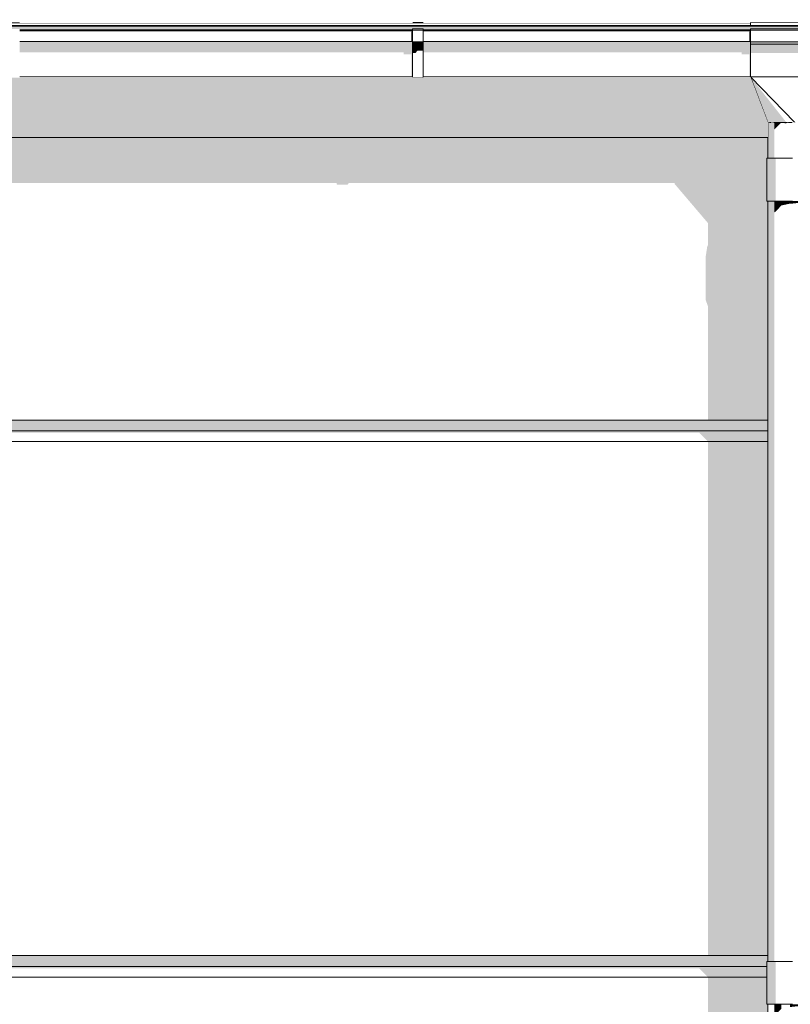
# Model space of a CAD drawing. Header units: millimetres. Extents: x 11 to 58287, y -2 to 19922.
# Tile 72 of 86: x 39053 to 40492, y 15541 to 17380. Entities that reach past the tile are written whole.
import ezdxf

# ---------------------------------------------------------------- set-up
doc = ezdxf.new("R2010")
doc.units = ezdxf.units.MM
doc.header["$MEASUREMENT"] = 0
doc.linetypes.add('Wipeout_Contour', pattern=[1000, 0, -1000])
for name, color, linetype in [('Nowe_A__DACHY', 7, 'Continuous'), ('Nowe_A__SCIANY', 7, 'Continuous'), ('Nowe_A_WN_WYPOSAZENIE', 7, 'Continuous')]:
    doc.layers.add(name, color=color, linetype=linetype)
for name, color, linetype, lineweight in [('Nowe_A__DACHY_Nr_pióra__92', 7, 'Continuous', 13), ('Nowe_A__SCIANY_Nr_pióra__87', 7, 'Continuous', 13), ('Nowe_A_WN_WYPOSAZENIE_Nr_pióra__2', 7, 'Continuous', 13)]:
    doc.layers.add(name, color=color, linetype=linetype, lineweight=lineweight)

# ---------------------------------------------------------------- blocks, each defined once
blk = doc.blocks.new('ElemPrzekroju_2_1', base_point=(46338.2, 11312))
at = {"color": 254, "linetype": 'Wipeout_Contour', "lineweight": 0, "ltscale": 460591.834637}
blk.add_wipeout([(28131.6, 17121.1), (28134.6, 17121.1), (28134.6, 17041.1), (28131.6, 17041.1), (28131.6, 16632), (40450.5, 16632), (40450.5, 17041.1), (40448.2, 17041.1), (40448.2, 17121.1), (40450.5, 17121.1), (40450.5, 17159.6), (28131.6, 17159.6)], dxfattribs=at).dxf.layer = 'Nowe_A__SCIANY'
at = {"color": 254, "linetype": 'Wipeout_Contour', "lineweight": 0, "ltscale": 152815.570963}
blk.add_wipeout([(28131.6, 16632), (28131.6, 16612), (40450.5, 16612), (40450.5, 16632)], dxfattribs=at).dxf.layer = 'Nowe_A__SCIANY'
at = {"layer": 'Nowe_A__SCIANY', "linetype": 'Continuous', "lineweight": 0, "true_color": 0x000000}
for points in [[(28131.6, 17159.6), (28131.6, 17121.1), (28134.6, 17121.1), (28134.6, 17075), (28229.6, 17075), (28230.3, 17071.7), (28250.3, 17071.7), (28252.6, 17075), (28321.6, 17075), (28326.8, 17053.1), (28329.8, 17053.1), (28345.2, 17075), (28429.6, 17075), (28430.3, 17071.7), (28450.3, 17071.7), (28452.6, 17075), (29249.6, 17075), (29250.3, 17071.7), (29270.3, 17071.7), (29272.6, 17075), (30069.6, 17075), (30070.3, 17071.7), (30090.3, 17071.7), (30092.6, 17075), (30889.6, 17075), (30890.3, 17071.7), (30910.3, 17071.7), (30912.6, 17075), (31709.6, 17075), (31710.3, 17071.7), (31730.3, 17071.7), (31732.6, 17075), (32529.6, 17075), (32530.3, 17071.7), (32550.3, 17071.7), (32552.6, 17075), (33349.6, 17075), (33350.3, 17071.7), (33370.3, 17071.7), (33372.6, 17075), (34169.5, 17075), (34170.3, 17071.7), (34190.3, 17071.7), (34192.6, 17075), (34261.6, 17075), (34266.8, 17053.1), (34269.8, 17053.1), (34285.2, 17075), (34369.5, 17075), (34370.3, 17071.7), (34390.3, 17071.7), (34392.6, 17075), (35123.2, 17075), (35123.9, 17071.7), (35143.9, 17071.7), (35146.2, 17075), (35876.8, 17075), (35877.5, 17071.7), (35897.5, 17071.7), (35899.9, 17075), (36630.4, 17075), (36631.1, 17071.7), (36651.1, 17071.7), (36653.5, 17075), (37384, 17075), (37384.8, 17071.7), (37404.8, 17071.7), (37407.1, 17075), (38137.6, 17075), (38138.4, 17071.7), (38158.4, 17071.7), (38160.7, 17075), (38891.2, 17075), (38892, 17071.7), (38912, 17071.7), (38914.3, 17075), (39644.8, 17075), (39645.6, 17071.7), (39665.6, 17071.7), (39667.9, 17075), (40276, 17075), (40276.5, 17072.8), (40338.5, 17000), (40338.5, 16959.1), (40337.1, 16956.1), (40334.1, 16936.6), (40334.1, 16856.6), (40338.5, 16844.7), (40338.5, 16632), (40450.5, 16632), (40450.5, 17041.1), (40448.2, 17041.1), (40448.2, 17121.1), (40450.5, 17121.1), (40450.5, 17159.6)], [(28131.6, 16632), (28131.6, 16612), (40450.5, 16612), (40450.5, 16632)]]:
    blk.add_hatch(color=18, dxfattribs=at).paths.add_polyline_path(points)
at = {"layer": 'Nowe_A__SCIANY_Nr_pióra__87', "color": 7, "linetype": 'Continuous', "lineweight": 13}
blk.add_line((28131.6, 16632), (40450.5, 16632), dxfattribs=at)
at = {"color": 254, "linetype": 'Wipeout_Contour', "lineweight": 0, "ltscale": 152780.036503}
blk.add_wipeout([(28131.6, 16612), (28131.6, 16592), (40450.5, 16592), (40450.5, 16612)], dxfattribs=at).dxf.layer = 'Nowe_A__SCIANY'
at = {"layer": 'Nowe_A__SCIANY_Nr_pióra__87', "color": 7, "linetype": 'Continuous', "lineweight": 13}
blk.add_line((28131.6, 16612), (40450.5, 16612), dxfattribs=at)
at = {"color": 254, "linetype": 'Wipeout_Contour', "lineweight": 0, "ltscale": 151929.9724}
blk.add_wipeout([(28131.6, 16592), (28131.6, 15632), (40450.5, 15632), (40450.5, 16592)], dxfattribs=at).dxf.layer = 'Nowe_A__SCIANY'
at = {"layer": 'Nowe_A__SCIANY', "linetype": 'Continuous', "lineweight": 0, "true_color": 0x000000}
blk.add_hatch(color=18, dxfattribs=at).paths.add_polyline_path([(28131.6, 16608.6), (40321.9, 16608.6), (40338.5, 16592), (40450.5, 16592), (40450.5, 16612), (28131.6, 16612)])
at = {"layer": 'Nowe_A__SCIANY_Nr_pióra__87', "color": 7, "linetype": 'Continuous', "lineweight": 13}
blk.add_line((28131.6, 16592), (40450.5, 16592), dxfattribs=at)
at = {"color": 254, "linetype": 'Wipeout_Contour', "lineweight": 0, "ltscale": 302161.015242}
blk.add_wipeout([(28131.6, 15632), (28131.6, 15621.1), (28134.6, 15621.1), (28134.6, 15612), (40448.2, 15612), (40448.2, 15621.1), (40450.5, 15621.1), (40450.5, 15632)], dxfattribs=at).dxf.layer = 'Nowe_A__SCIANY'
at = {"layer": 'Nowe_A__SCIANY', "linetype": 'Continuous', "lineweight": 0, "true_color": 0x000000}
for points in [[(40450.5, 16592), (40338.5, 16592), (40338.5, 15632), (40450.5, 15632)], [(28131.6, 15632), (28131.6, 15621.1), (28134.6, 15621.1), (28134.6, 15612), (40448.2, 15612), (40448.2, 15621.1), (40450.5, 15621.1), (40450.5, 15632)]]:
    blk.add_hatch(color=18, dxfattribs=at).paths.add_polyline_path(points)
at = {"layer": 'Nowe_A__SCIANY_Nr_pióra__87', "color": 7, "linetype": 'Continuous', "lineweight": 13}
blk.add_line((28131.6, 15632), (40450.5, 15632), dxfattribs=at)
at = {"color": 254, "linetype": 'Wipeout_Contour', "lineweight": 0, "ltscale": 151047.957702}
blk.add_wipeout([(40448.2, 15612), (28134.6, 15612), (28134.6, 15592), (40448.2, 15592)], dxfattribs=at).dxf.layer = 'Nowe_A__SCIANY'
at = {"layer": 'Nowe_A__SCIANY_Nr_pióra__87', "color": 7, "linetype": 'Continuous', "lineweight": 13}
blk.add_line((28134.6, 15612), (40448.2, 15612), dxfattribs=at)
at = {"color": 254, "linetype": 'Wipeout_Contour', "lineweight": 0, "ltscale": 301185.882707}
blk.add_wipeout([(28131.6, 14632), (40450.5, 14632), (40450.5, 15541.1), (40448.2, 15541.1), (40448.2, 15592), (28134.6, 15592), (28134.6, 15541.1), (28131.6, 15541.1)], dxfattribs=at).dxf.layer = 'Nowe_A__SCIANY'
at = {"layer": 'Nowe_A__SCIANY', "linetype": 'Continuous', "lineweight": 0, "true_color": 0x000000}
for points in [[(28134.6, 15608.6), (40321.9, 15608.6), (40338.5, 15592), (40448.2, 15592), (40448.2, 15612), (28134.6, 15612)], [(40334.1, 15356.6), (40338.5, 15344.7), (40338.5, 14632), (40450.5, 14632), (40450.5, 15541.1), (40448.2, 15541.1), (40448.2, 15592), (40338.5, 15592), (40338.5, 15459.1), (40337.1, 15456.1), (40334.1, 15436.6)]]:
    blk.add_hatch(color=18, dxfattribs=at).paths.add_polyline_path(points)
at = {"layer": 'Nowe_A__SCIANY_Nr_pióra__87', "color": 7, "linetype": 'Continuous', "lineweight": 13}
blk.add_line((28134.6, 15592), (40448.2, 15592), dxfattribs=at)
blk = doc.blocks.new('ElemPrzekroju_13_1', base_point=(46338.2, 11312))
at = {"color": 254, "linetype": 'Wipeout_Contour', "lineweight": 0, "ltscale": 165101.785903}
blk.add_wipeout([(40418, 17373.9), (34423.1, 17373.9), (34423.1, 17369), (40418, 17369)], dxfattribs=at).dxf.layer = 'Nowe_A_WN_WYPOSAZENIE'
at = {"color": 254, "linetype": 'Wipeout_Contour', "lineweight": 0, "ltscale": 165096.735973}
blk.add_wipeout([(34423.1, 17369), (34423.1, 17368), (40418, 17368), (40418, 17369)], dxfattribs=at).dxf.layer = 'Nowe_A_WN_WYPOSAZENIE'
at = {"layer": 'Nowe_A_WN_WYPOSAZENIE', "linetype": 'Continuous', "lineweight": 0, "true_color": 0x000000}
blk.add_hatch(color=18, dxfattribs=at).paths.add_polyline_path([(34423.1, 17369), (34423.1, 17368), (40418, 17368), (40418, 17369)])
at = {"color": 254, "linetype": 'Wipeout_Contour', "lineweight": 0, "ltscale": 1654461.421341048}
blk.add_wipeout([(34423.1, 17368), (34423.1, 17361), (34511.6, 17361), (34511.6, 17362.7), (34531.6, 17362.7), (34531.6, 17361), (35265.2, 17361), (35265.2, 17362.7), (35285.2, 17362.7), (35285.2, 17361), (36018.8, 17361), (36018.8, 17362.7), (36038.8, 17362.7), (36038.8, 17361), (36772.4, 17361), (36772.4, 17362.7), (36792.4, 17362.7), (36792.4, 17361), (37526, 17361), (37526, 17362.7), (37546, 17362.7), (37546, 17361), (38279.6, 17361), (38279.6, 17362.7), (38299.6, 17362.7), (38299.6, 17361), (39033.2, 17361), (39033.2, 17362.7), (39053.2, 17362.7), (39053.2, 17361), (39786.8, 17361), (39786.8, 17362.7), (39806.8, 17362.7), (39806.8, 17361), (40418, 17361), (40418, 17362.7), (40583, 17362.7), (40583, 17361), (40649, 17361), (40649, 17368)], dxfattribs=at).dxf.layer = 'Nowe_A_WN_WYPOSAZENIE'
at = {"color": 254, "linetype": 'Wipeout_Contour', "lineweight": 0, "ltscale": 172294.266631}
blk.add_wipeout([(39786.8, 17361), (39053.2, 17361), (39053.2, 17359.1), (39786.8, 17359.1)], dxfattribs=at).dxf.layer = 'Nowe_A_WN_WYPOSAZENIE'
at = {"color": 254, "linetype": 'Wipeout_Contour', "lineweight": 0, "ltscale": 173697.165057}
blk.add_wipeout([(39786.8, 17375.4), (39786.8, 17373.9), (39806.8, 17373.9), (39806.8, 17375.4)], dxfattribs=at).dxf.layer = 'Nowe_A_WN_WYPOSAZENIE'
at = {"color": 254, "linetype": 'Wipeout_Contour', "lineweight": 0, "ltscale": 174832.03871}
blk.add_wipeout([(40418, 17361), (39806.8, 17361), (39806.8, 17359.1), (40418, 17359.1)], dxfattribs=at).dxf.layer = 'Nowe_A_WN_WYPOSAZENIE'
at = {"layer": 'Nowe_A_WN_WYPOSAZENIE', "linetype": 'Continuous', "lineweight": 0, "true_color": 0x000000}
blk.add_hatch(color=18, dxfattribs=at).paths.add_polyline_path([(39786.8, 17375.4), (39786.8, 17373.9), (39806.8, 17373.9), (39806.8, 17375.4)])
at = {"layer": 'Nowe_A_WN_WYPOSAZENIE_Nr_pióra__2', "color": 7, "linetype": 'Continuous', "lineweight": 13}
for p, q in [((39786.8, 17375.4), (39786.8, 17373.9)), ((39786.8, 17375.4), (39806.8, 17375.4)), ((39806.8, 17375.4), (39806.8, 17373.9))]:
    blk.add_line(p, q, dxfattribs=at)
at = {"color": 254, "linetype": 'Wipeout_Contour', "lineweight": 0, "ltscale": 172276.907535}
blk.add_wipeout([(39053.2, 17339.4), (39786.8, 17339.4), (39786.8, 17359.1), (39053.2, 17359.1)], dxfattribs=at).dxf.layer = 'Nowe_A_WN_WYPOSAZENIE'
at = {"color": 254, "linetype": 'Wipeout_Contour', "lineweight": 0, "ltscale": 174814.932046}
blk.add_wipeout([(39806.8, 17359.1), (39806.8, 17339.4), (40418, 17339.4), (40418, 17359.1)], dxfattribs=at).dxf.layer = 'Nowe_A_WN_WYPOSAZENIE'
at = {"color": 254, "linetype": 'Wipeout_Contour', "lineweight": 0, "ltscale": 176276.270193}
blk.add_wipeout([(40418, 17375.4), (40418, 17369), (40583, 17369), (40583, 17375.4)], dxfattribs=at).dxf.layer = 'Nowe_A_WN_WYPOSAZENIE'
at = {"color": 254, "linetype": 'Wipeout_Contour', "lineweight": 0, "ltscale": 173676.068134}
blk.add_wipeout([(39786.8, 17362.7), (39786.8, 17360.3), (39806.8, 17360.3), (39806.8, 17362.7)], dxfattribs=at).dxf.layer = 'Nowe_A_WN_WYPOSAZENIE'
at = {"color": 254, "linetype": 'Wipeout_Contour', "lineweight": 0, "ltscale": 176270.378089}
blk.add_wipeout([(40418, 17369), (40418, 17368), (40583, 17368), (40583, 17369)], dxfattribs=at).dxf.layer = 'Nowe_A_WN_WYPOSAZENIE'
at = {"color": 254, "linetype": 'Wipeout_Contour', "lineweight": 0, "ltscale": 172257.654015}
blk.add_wipeout([(39053.2, 17335.2), (39786.8, 17335.2), (39786.8, 17339.4), (39053.2, 17339.4)], dxfattribs=at).dxf.layer = 'Nowe_A_WN_WYPOSAZENIE'
at = {"color": 254, "linetype": 'Wipeout_Contour', "lineweight": 0, "ltscale": 174795.958362}
blk.add_wipeout([(39806.8, 17339.4), (39806.8, 17335.2), (40418, 17335.2), (40418, 17339.4)], dxfattribs=at).dxf.layer = 'Nowe_A_WN_WYPOSAZENIE'
at = {"layer": 'Nowe_A_WN_WYPOSAZENIE', "linetype": 'Continuous', "lineweight": 0, "true_color": 0x000000}
for points in [[(40418, 17369), (40418, 17368), (40583, 17368), (40583, 17369)], [(39053.2, 17335.2), (39786.8, 17335.2), (39786.8, 17339.4), (39053.2, 17339.4)], [(39806.8, 17339.4), (39806.8, 17335.2), (40418, 17335.2), (40418, 17339.4)]]:
    blk.add_hatch(color=18, dxfattribs=at).paths.add_polyline_path(points)
at = {"layer": 'Nowe_A_WN_WYPOSAZENIE_Nr_pióra__2', "color": 7, "linetype": 'Continuous', "lineweight": 13}
for p, q in [((34423.1, 17373.9), (40418, 17373.9)), ((40418, 17375.4), (40583, 17375.4))]:
    blk.add_line(p, q, dxfattribs=at)
at = {"color": 254, "linetype": 'Wipeout_Contour', "lineweight": 0, "ltscale": 176181.213214}
blk.add_wipeout([(40418, 17362.7), (40418, 17360.3), (40540.5, 17360.3), (40540.5, 17362.7)], dxfattribs=at).dxf.layer = 'Nowe_A_WN_WYPOSAZENIE'
at = {"color": 254, "linetype": 'Wipeout_Contour', "lineweight": 0, "ltscale": 172204.21339}
blk.add_wipeout([(39053.2, 17272.9), (39786.8, 17272.9), (39786.8, 17335.2), (39053.2, 17335.2)], dxfattribs=at).dxf.layer = 'Nowe_A_WN_WYPOSAZENIE'
at = {"color": 254, "linetype": 'Wipeout_Contour', "lineweight": 0, "ltscale": 174743.295293}
blk.add_wipeout([(39806.8, 17272.9), (40418, 17272.9), (40418, 17335.2), (39806.8, 17335.2)], dxfattribs=at).dxf.layer = 'Nowe_A_WN_WYPOSAZENIE'
at = {"color": 254, "linetype": 'Wipeout_Contour', "lineweight": 0, "ltscale": 173656.568961}
blk.add_wipeout([(39786.8, 17360.3), (39786.8, 17338.3), (39806.8, 17338.3), (39806.8, 17360.3)], dxfattribs=at).dxf.layer = 'Nowe_A_WN_WYPOSAZENIE'
at = {"color": 254, "linetype": 'Wipeout_Contour', "lineweight": 0, "ltscale": 176161.991329}
blk.add_wipeout([(40418, 17360.3), (40418, 17338.3), (40540.5, 17338.3), (40540.5, 17360.3)], dxfattribs=at).dxf.layer = 'Nowe_A_WN_WYPOSAZENIE'
at = {"layer": 'Nowe_A_WN_WYPOSAZENIE', "linetype": 'Continuous', "lineweight": 0, "true_color": 0x000000}
for points in [[(40649, 17368), (34423.1, 17368), (34423.1, 17361.5), (34511.6, 17361.5), (34511.6, 17362.7), (34531.6, 17362.7), (34531.6, 17361.5), (35265.2, 17361.5), (35265.2, 17362.7), (35285.2, 17362.7), (35285.2, 17361.5), (36018.8, 17361.5), (36018.8, 17362.7), (36038.8, 17362.7), (36038.8, 17361.5), (36772.4, 17361.5), (36772.4, 17362.7), (36792.4, 17362.7), (36792.4, 17361.5), (37526, 17361.5), (37526, 17362.7), (37546, 17362.7), (37546, 17361.5), (38279.6, 17361.5), (38279.6, 17362.7), (38299.6, 17362.7), (38299.6, 17361.5), (39033.2, 17361.5), (39033.2, 17362.7), (39053.2, 17362.7), (39053.2, 17361.5), (39786.8, 17361.5), (39786.8, 17362.7), (39806.8, 17362.7), (39806.8, 17361.5), (40411.8, 17361.5), (40411.5, 17361), (40418, 17361), (40418, 17362.7), (40583, 17362.7), (40583, 17361.5), (40639.2, 17361.5), (40638.8, 17361), (40649, 17361)], [(39785.9, 17359.1), (39786.8, 17359.1), (39786.8, 17361), (39785.9, 17361)], [(40417, 17359.1), (40418, 17359.1), (40418, 17361), (40417, 17361)], [(40417.1, 17369), (40418, 17369), (40418, 17373.9), (40417.1, 17373.9)]]:
    blk.add_hatch(color=18, dxfattribs=at).paths.add_polyline_path(points)
at = {"layer": 'Nowe_A_WN_WYPOSAZENIE_Nr_pióra__2', "color": 7, "linetype": 'Continuous', "lineweight": 13}
for p, q in [((34423.1, 17369), (40418, 17369)), ((34423.1, 17368), (40418, 17368)), ((39053.2, 17361), (39786.8, 17361)), ((39053.2, 17359.1), (39786.8, 17359.1)), ((39786.8, 17362.7), (39786.8, 17360.3)), ((39786.8, 17362.7), (39806.8, 17362.7)), ((39786.8, 17360.3), (39806.8, 17360.3)), ((39806.8, 17362.7), (39806.8, 17360.3)), ((39806.8, 17361), (40418, 17361)), ((39806.8, 17359.1), (40418, 17359.1)), ((40418, 17375.4), (40418, 17369)), ((40418, 17369), (40418, 17368)), ((40418, 17369), (40583, 17369)), ((40418, 17368), (40583, 17368)), ((40418, 17362.7), (40418, 17360.3)), ((40418, 17362.7), (40540.5, 17362.7)), ((40418, 17360.3), (40540.5, 17360.3))]:
    blk.add_line(p, q, dxfattribs=at)
at = {"color": 254, "linetype": 'Wipeout_Contour', "lineweight": 0, "ltscale": 173635.607402}
blk.add_wipeout([(39786.8, 17338.3), (39786.8, 17334.1), (39806.8, 17334.1), (39806.8, 17338.3)], dxfattribs=at).dxf.layer = 'Nowe_A_WN_WYPOSAZENIE'
at = {"color": 254, "linetype": 'Wipeout_Contour', "lineweight": 0, "ltscale": 176141.327866}
blk.add_wipeout([(40418, 17338.3), (40418, 17334.1), (40540.5, 17334.1), (40540.5, 17338.3)], dxfattribs=at).dxf.layer = 'Nowe_A_WN_WYPOSAZENIE'
at = {"layer": 'Nowe_A_WN_WYPOSAZENIE', "linetype": 'Continuous', "lineweight": 0, "true_color": 0x000000}
for points in [[(39786.8, 17338.3), (39786.8, 17334.1), (39806.8, 17334.1), (39806.8, 17338.3)], [(40418, 17338.3), (40418, 17334.1), (40540.5, 17334.1), (40540.5, 17338.3)]]:
    blk.add_hatch(color=18, dxfattribs=at).paths.add_polyline_path(points)
at = {"color": 254, "linetype": 'Wipeout_Contour', "lineweight": 0, "ltscale": 173582.289822}
blk.add_wipeout([(39806.8, 17334.1), (39786.8, 17334.1), (39786.8, 17271.4), (39806.8, 17271.4)], dxfattribs=at).dxf.layer = 'Nowe_A_WN_WYPOSAZENIE'
at = {"color": 254, "linetype": 'Wipeout_Contour', "lineweight": 0, "ltscale": 176089.946498}
blk.add_wipeout([(40418, 17334.1), (40418, 17272.9), (40540.5, 17272.9), (40540.5, 17334.1)], dxfattribs=at).dxf.layer = 'Nowe_A_WN_WYPOSAZENIE'
at = {"layer": 'Nowe_A_WN_WYPOSAZENIE', "linetype": 'Continuous', "lineweight": 0, "true_color": 0x000000}
for points in [[(39784.8, 17357.5), (39784.8, 17339.4), (39786.8, 17339.4), (39786.8, 17359.1), (39785.9, 17359.1)], [(40417, 17359.1), (40415.9, 17357.5), (40415.9, 17339.4), (40418, 17339.4), (40418, 17359.1)], [(39053.2, 17335.2), (39053.2, 17319.1), (39770.4, 17319.1), (39770.4, 17315.1), (39784.8, 17315.1), (39784.8, 17272.9), (39786.8, 17272.9), (39786.8, 17335.2)], [(39806.8, 17334.1), (39786.8, 17334.1), (39786.8, 17317.9), (39792.4, 17317.9), (39796, 17321.9), (39806.8, 17321.9)]]:
    blk.add_hatch(color=18, dxfattribs=at).paths.add_polyline_path(points)
at = {"layer": 'Nowe_A_WN_WYPOSAZENIE_Nr_pióra__2', "color": 7, "linetype": 'Continuous', "lineweight": 13}
for p, q in [((39786.8, 17360.3), (39786.8, 17338.3)), ((39806.8, 17360.3), (39806.8, 17338.3)), ((40418, 17360.3), (40418, 17338.3)), ((39053.2, 17339.4), (39786.8, 17339.4)), ((39806.8, 17339.4), (40418, 17339.4)), ((39786.8, 17338.3), (39786.8, 17334.1)), ((39786.8, 17338.3), (39806.8, 17338.3)), ((39786.8, 17334.1), (39786.8, 17271.4)), ((39786.8, 17334.1), (39806.8, 17334.1)), ((39806.8, 17338.3), (39806.8, 17334.1)), ((39806.8, 17334.1), (39806.8, 17271.4)), ((40418, 17338.3), (40418, 17334.1)), ((40418, 17338.3), (40540.5, 17338.3)), ((40418, 17334.1), (40583, 17334.1)), ((39053.2, 17272.9), (39786.8, 17272.9)), ((39786.8, 17271.4), (39806.8, 17271.4))]:
    blk.add_line(p, q, dxfattribs=at)
at = {"color": 254, "linetype": 'Wipeout_Contour', "lineweight": 0, "ltscale": 131932.891746}
blk.add_wipeout([(40418, 17272.9), (40485, 17187.9), (40500.5, 17187.9)], dxfattribs=at).dxf.layer = 'Nowe_A_WN_WYPOSAZENIE'
at = {"color": 254, "linetype": 'Wipeout_Contour', "lineweight": 0, "ltscale": 131905.858398}
blk.add_wipeout([(40418, 17272.9), (40471.1, 17187.9), (40485, 17187.9)], dxfattribs=at).dxf.layer = 'Nowe_A_WN_WYPOSAZENIE'
at = {"layer": 'Nowe_A_WN_WYPOSAZENIE', "linetype": 'Continuous', "lineweight": 0, "true_color": 0x000000}
blk.add_hatch(color=18, dxfattribs=at).paths.add_polyline_path([(40418, 17272.9), (40471.1, 17187.9), (40485, 17187.9)])
at = {"color": 254, "linetype": 'Wipeout_Contour', "lineweight": 0, "ltscale": 131882.847858}
blk.add_wipeout([(40418, 17272.9), (40460, 17187.9), (40471.1, 17187.9)], dxfattribs=at).dxf.layer = 'Nowe_A_WN_WYPOSAZENIE'
at = {"layer": 'Nowe_A_WN_WYPOSAZENIE', "linetype": 'Continuous', "lineweight": 0, "true_color": 0x000000}
blk.add_hatch(color=18, dxfattribs=at).paths.add_polyline_path([(40418, 17272.9), (40460, 17187.9), (40471.1, 17187.9)])
at = {"color": 254, "linetype": 'Wipeout_Contour', "lineweight": 0, "ltscale": 131866.09392}
blk.add_wipeout([(40418, 17272.9), (40452.9, 17187.9), (40460, 17187.9)], dxfattribs=at).dxf.layer = 'Nowe_A_WN_WYPOSAZENIE'
at = {"layer": 'Nowe_A_WN_WYPOSAZENIE', "linetype": 'Continuous', "lineweight": 0, "true_color": 0x000000}
blk.add_hatch(color=18, dxfattribs=at).paths.add_polyline_path([(40418, 17272.9), (40452.9, 17187.9), (40460, 17187.9)])
at = {"color": 254, "linetype": 'Wipeout_Contour', "lineweight": 0, "ltscale": 131857.214203}
blk.add_wipeout([(40418, 17272.9), (40450.5, 17187.9), (40452.9, 17187.9)], dxfattribs=at).dxf.layer = 'Nowe_A_WN_WYPOSAZENIE'
at = {"layer": 'Nowe_A_WN_WYPOSAZENIE', "linetype": 'Continuous', "lineweight": 0, "true_color": 0x000000}
blk.add_hatch(color=18, dxfattribs=at).paths.add_polyline_path([(40418, 17272.9), (40450.5, 17187.9), (40452.9, 17187.9)])
at = {"color": 254, "linetype": 'Wipeout_Contour', "lineweight": 0, "ltscale": 308360.550892}
blk.add_wipeout([(40418, 17272.9), (40500.5, 17187.9), (40583, 17272.9), (40560.5, 17272.9), (40560.5, 17272.8), (40540.5, 17272.8), (40540.5, 17272.9)], dxfattribs=at).dxf.layer = 'Nowe_A_WN_WYPOSAZENIE'
at = {"layer": 'Nowe_A_WN_WYPOSAZENIE', "linetype": 'Continuous', "lineweight": 0, "true_color": 0x000000}
for points in [[(40418, 17335.2), (39806.8, 17335.2), (39806.8, 17319.1), (40401.5, 17319.1), (40401.5, 17315.1), (40415.9, 17315.1), (40416, 17272.9), (40418, 17272.9)], [(40418, 17334.1), (40418, 17317.9), (40540.4, 17317.9), (40540.4, 17272.9), (40540.5, 17272.9), (40540.5, 17334.1)]]:
    blk.add_hatch(color=18, dxfattribs=at).paths.add_polyline_path(points)
at = {"layer": 'Nowe_A_WN_WYPOSAZENIE_Nr_pióra__2', "color": 7, "linetype": 'Continuous', "lineweight": 13}
for p, q in [((40418, 17334.1), (40418, 17272.9)), ((39806.8, 17272.9), (40418, 17272.9)), ((40418, 17272.9), (40583, 17272.9)), ((40500.5, 17187.9), (40418, 17272.9)), ((40450.5, 17187.9), (40418, 17272.9)), ((40450.5, 17187.9), (40452.9, 17187.9)), ((40452.9, 17187.9), (40453.3, 17187.9)), ((40455.8, 17187.9), (40460, 17187.9)), ((40460, 17187.9), (40461.3, 17187.9)), ((40465.9, 17187.9), (40471.1, 17187.9)), ((40471.1, 17187.9), (40473.6, 17187.9)), ((40479.7, 17187.9), (40485, 17187.9)), ((40485, 17187.9), (40488.8, 17187.9))]:
    blk.add_line(p, q, dxfattribs=at)
blk = doc.blocks.new('ElemPrzekroju_17_1', base_point=(46338.2, 11312))
at = {"color": 254, "linetype": 'Wipeout_Contour', "lineweight": 0, "ltscale": 175756.22663}
blk.add_wipeout([(40450.5, 17121.1), (40453.5, 17121.1), (40453.5, 17187.9), (40450.5, 17187.9)], dxfattribs=at).dxf.layer = 'Nowe_A_WN_WYPOSAZENIE'
at = {"color": 254, "linetype": 'Wipeout_Contour', "lineweight": 0, "ltscale": 174516.511303}
blk.add_wipeout([(40450.5, 17041.1), (40450.5, 15621.1), (40453.5, 15621.1), (40453.5, 17041.1)], dxfattribs=at).dxf.layer = 'Nowe_A_WN_WYPOSAZENIE'
at = {"layer": 'Nowe_A_WN_WYPOSAZENIE', "linetype": 'Continuous', "lineweight": 0, "true_color": 0x000000}
for points in [[(40450.5, 17121.1), (40453.5, 17121.1), (40453.5, 17187.9), (40450.5, 17187.9)], [(40450.5, 17041.1), (40450.5, 15621.1), (40453.5, 15621.1), (40453.5, 17041.1)]]:
    blk.add_hatch(color=18, dxfattribs=at).paths.add_polyline_path(points)
at = {"color": 254, "linetype": 'Wipeout_Contour', "lineweight": 0, "ltscale": 175777.766062}
blk.add_wipeout([(40462.2, 17187.9), (40453.5, 17187.9), (40453.5, 17121.1), (40462.2, 17121.1)], dxfattribs=at).dxf.layer = 'Nowe_A_WN_WYPOSAZENIE'
at = {"color": 254, "linetype": 'Wipeout_Contour', "lineweight": 0, "ltscale": 174538.204518}
blk.add_wipeout([(40453.5, 15621.1), (40462.2, 15621.1), (40462.2, 17041.1), (40453.5, 17041.1)], dxfattribs=at).dxf.layer = 'Nowe_A_WN_WYPOSAZENIE'
at = {"layer": 'Nowe_A_WN_WYPOSAZENIE', "linetype": 'Continuous', "lineweight": 0, "true_color": 0x000000}
for points in [[(40462.2, 17187.9), (40453.5, 17187.9), (40453.5, 17121.1), (40462.2, 17121.1)], [(40453.5, 15621.1), (40462.2, 15621.1), (40462.2, 17041.1), (40453.5, 17041.1)]]:
    blk.add_hatch(color=18, dxfattribs=at).paths.add_polyline_path(points)
at = {"color": 254, "linetype": 'Wipeout_Contour', "lineweight": 0, "ltscale": 175818.247542}
blk.add_wipeout([(40462.2, 17187.9), (40462.2, 17121.1), (40475.5, 17121.1), (40475.5, 17187.9)], dxfattribs=at).dxf.layer = 'Nowe_A_WN_WYPOSAZENIE'
at = {"color": 254, "linetype": 'Wipeout_Contour', "lineweight": 0, "ltscale": 174578.974926}
blk.add_wipeout([(40462.2, 15621.1), (40475.5, 15621.1), (40475.5, 17041.1), (40462.2, 17041.1)], dxfattribs=at).dxf.layer = 'Nowe_A_WN_WYPOSAZENIE'
at = {"layer": 'Nowe_A_WN_WYPOSAZENIE_Nr_pióra__2', "color": 7, "linetype": 'Continuous', "lineweight": 13}
for p, q in [((40453.3, 17187.9), (40453.5, 17187.9)), ((40453.5, 17187.9), (40455.8, 17187.9)), ((40461.3, 17187.9), (40462.2, 17187.9)), ((40462.2, 17187.9), (40465.9, 17187.9))]:
    blk.add_line(p, q, dxfattribs=at)
at = {"color": 254, "linetype": 'Wipeout_Contour', "lineweight": 0, "ltscale": 175872.790851}
blk.add_wipeout([(40491.8, 17187.9), (40475.5, 17187.9), (40475.5, 17121.1), (40491.8, 17121.1)], dxfattribs=at).dxf.layer = 'Nowe_A_WN_WYPOSAZENIE'
at = {"color": 254, "linetype": 'Wipeout_Contour', "lineweight": 0, "ltscale": 175638.314128}
blk.add_wipeout([(40448.2, 17041.1), (40453.8, 17041.1), (40453.8, 17121.1), (40448.2, 17121.1)], dxfattribs=at).dxf.layer = 'Nowe_A_WN_WYPOSAZENIE'
at = {"color": 254, "linetype": 'Wipeout_Contour', "lineweight": 0, "ltscale": 174633.907316}
blk.add_wipeout([(40475.5, 17041.1), (40475.5, 15621.1), (40491.8, 15621.1), (40491.8, 17041.1)], dxfattribs=at).dxf.layer = 'Nowe_A_WN_WYPOSAZENIE'
at = {"color": 254, "linetype": 'Wipeout_Contour', "lineweight": 0, "ltscale": 173392.396542}
blk.add_wipeout([(40448.2, 15541.1), (40453.8, 15541.1), (40453.8, 15621.1), (40448.2, 15621.1)], dxfattribs=at).dxf.layer = 'Nowe_A_WN_WYPOSAZENIE'
at = {"layer": 'Nowe_A_WN_WYPOSAZENIE', "linetype": 'Continuous', "lineweight": 0, "true_color": 0x000000}
for points in [[(40462.2, 17187.9), (40462.2, 17174.9), (40475.3, 17187.9)], [(40448.2, 17041.1), (40453.8, 17041.1), (40453.8, 17121.1), (40448.2, 17121.1)], [(40448.2, 15541.1), (40453.8, 15541.1), (40453.8, 15621.1), (40448.2, 15621.1)]]:
    blk.add_hatch(color=18, dxfattribs=at).paths.add_polyline_path(points)
at = {"layer": 'Nowe_A_WN_WYPOSAZENIE_Nr_pióra__2', "color": 7, "linetype": 'Continuous', "lineweight": 13}
for p, q in [((40473.6, 17187.9), (40475.5, 17187.9)), ((40475.5, 17187.9), (40479.7, 17187.9))]:
    blk.add_line(p, q, dxfattribs=at)
at = {"color": 254, "linetype": 'Wipeout_Contour', "lineweight": 0, "ltscale": 175934.818924}
blk.add_wipeout([(40491.8, 17187.9), (40491.8, 17121.1), (40509.1, 17121.1), (40509.1, 17187.9)], dxfattribs=at).dxf.layer = 'Nowe_A_WN_WYPOSAZENIE'
at = {"color": 254, "linetype": 'Wipeout_Contour', "lineweight": 0, "ltscale": 174696.377573}
blk.add_wipeout([(40509.1, 17041.1), (40491.8, 17041.1), (40491.8, 15621.1), (40509.1, 15621.1)], dxfattribs=at).dxf.layer = 'Nowe_A_WN_WYPOSAZENIE'
at = {"layer": 'Nowe_A_WN_WYPOSAZENIE', "linetype": 'Continuous', "lineweight": 0, "true_color": 0x000000}
blk.add_hatch(color=18, dxfattribs=at).paths.add_polyline_path([(40488.8, 17187.9), (40476.3, 17187.9), (40483.8, 17186.2)])
at = {"layer": 'Nowe_A_WN_WYPOSAZENIE_Nr_pióra__2', "color": 7, "linetype": 'Continuous', "lineweight": 13}
for p, q in [((40488.8, 17187.9), (40491.8, 17187.9)), ((40491.8, 17187.9), (40495.7, 17187.9))]:
    blk.add_line(p, q, dxfattribs=at)
at = {"color": 254, "linetype": 'Wipeout_Contour', "lineweight": 0, "ltscale": 175668.496591}
blk.add_wipeout([(40453.8, 17041.1), (40464.6, 17041.1), (40464.6, 17121.1), (40453.8, 17121.1)], dxfattribs=at).dxf.layer = 'Nowe_A_WN_WYPOSAZENIE'
at = {"color": 254, "linetype": 'Wipeout_Contour', "lineweight": 0, "ltscale": 173422.969865}
blk.add_wipeout([(40453.8, 15541.1), (40464.6, 15541.1), (40464.6, 15621.1), (40453.8, 15621.1)], dxfattribs=at).dxf.layer = 'Nowe_A_WN_WYPOSAZENIE'
at = {"layer": 'Nowe_A_WN_WYPOSAZENIE', "linetype": 'Continuous', "lineweight": 0, "true_color": 0x000000}
for points in [[(40453.8, 17041.1), (40464.6, 17041.1), (40464.6, 17121.1), (40453.8, 17121.1)], [(40453.8, 15541.1), (40464.6, 15541.1), (40464.6, 15621.1), (40453.8, 15621.1)]]:
    blk.add_hatch(color=18, dxfattribs=at).paths.add_polyline_path(points)
at = {"layer": 'Nowe_A_WN_WYPOSAZENIE_Nr_pióra__2', "color": 7, "linetype": 'Continuous', "lineweight": 13}
for p, q in [((40450.5, 17121.1), (40450.5, 17187.9)), ((40448.2, 17121.1), (40453.8, 17121.1)), ((40448.2, 17041.1), (40448.2, 17121.1)), ((40448.2, 17041.1), (40453.8, 17041.1)), ((40450.5, 15621.1), (40450.5, 17041.1)), ((40448.2, 15621.1), (40453.8, 15621.1)), ((40448.2, 15541.1), (40448.2, 15621.1)), ((40448.2, 15541.1), (40453.8, 15541.1)), ((40450.5, 14121.1), (40450.5, 15541.1))]:
    blk.add_line(p, q, dxfattribs=at)
at = {"color": 254, "linetype": 'Wipeout_Contour', "lineweight": 0, "ltscale": 175715.154723}
blk.add_wipeout([(40464.6, 17041.1), (40479.2, 17041.1), (40479.2, 17121.1), (40464.6, 17121.1)], dxfattribs=at).dxf.layer = 'Nowe_A_WN_WYPOSAZENIE'
at = {"color": 254, "linetype": 'Wipeout_Contour', "lineweight": 0, "ltscale": 173470.231952}
blk.add_wipeout([(40464.6, 15541.1), (40479.2, 15541.1), (40479.2, 15621.1), (40464.6, 15621.1)], dxfattribs=at).dxf.layer = 'Nowe_A_WN_WYPOSAZENIE'
at = {"layer": 'Nowe_A_WN_WYPOSAZENIE_Nr_pióra__2', "color": 7, "linetype": 'Continuous', "lineweight": 13}
for p, q in [((40453.8, 17121.1), (40464.6, 17121.1)), ((40453.8, 17041.1), (40464.6, 17041.1)), ((40453.8, 15621.1), (40464.6, 15621.1)), ((40453.8, 15541.1), (40464.6, 15541.1))]:
    blk.add_line(p, q, dxfattribs=at)
at = {"color": 254, "linetype": 'Wipeout_Contour', "lineweight": 0, "ltscale": 175773.234245}
blk.add_wipeout([(40479.2, 17121.1), (40479.2, 17041.1), (40496.1, 17041.1), (40496.1, 17121.1)], dxfattribs=at).dxf.layer = 'Nowe_A_WN_WYPOSAZENIE'
at = {"color": 254, "linetype": 'Wipeout_Contour', "lineweight": 0, "ltscale": 173529.062824}
blk.add_wipeout([(40479.2, 15621.1), (40479.2, 15541.1), (40496.1, 15541.1), (40496.1, 15621.1)], dxfattribs=at).dxf.layer = 'Nowe_A_WN_WYPOSAZENIE'
at = {"layer": 'Nowe_A_WN_WYPOSAZENIE', "linetype": 'Continuous', "lineweight": 0, "true_color": 0x000000}
for points in [[(40475.5, 17041.1), (40462.2, 17041.1), (40462.2, 17019.6), (40466, 17022.5), (40475.5, 17033)], [(40475.5, 17041.1), (40475.5, 17033), (40491.8, 17036.4), (40491.8, 17041.1)], [(40509.1, 17041.1), (40491.8, 17041.1), (40491.8, 17036.4), (40492.5, 17036.1), (40509.1, 17037.9)], [(40475.5, 15541.1), (40462.2, 15541.1), (40462.2, 15519.6), (40466, 15522.5), (40475.5, 15533)], [(40509.1, 15541.1), (40491.8, 15541.1), (40491.8, 15536.4), (40492.5, 15536.1), (40509.1, 15537.9)]]:
    blk.add_hatch(color=18, dxfattribs=at).paths.add_polyline_path(points)
at = {"layer": 'Nowe_A_WN_WYPOSAZENIE_Nr_pióra__2', "color": 7, "linetype": 'Continuous', "lineweight": 13}
for p, q in [((40464.6, 17121.1), (40479.2, 17121.1)), ((40479.2, 17121.1), (40496.1, 17121.1)), ((40464.6, 17041.1), (40479.2, 17041.1)), ((40479.2, 17041.1), (40496.1, 17041.1)), ((40464.6, 15621.1), (40479.2, 15621.1)), ((40479.2, 15621.1), (40496.1, 15621.1)), ((40464.6, 15541.1), (40479.2, 15541.1)), ((40479.2, 15541.1), (40496.1, 15541.1))]:
    blk.add_line(p, q, dxfattribs=at)
blk = doc.blocks.new('ElemPrzekroju_30_1', base_point=(46338.2, 11312))
at = {"color": 254, "linetype": 'Wipeout_Contour', "lineweight": 0, "ltscale": 8003029.971057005}
blk.add_wipeout([(46868.2, 17384.3), (9808.2, 17384.3), (9808.2, 17373.9), (9898.2, 17373.9), (9898.2, 17375.4), (9918.2, 17375.4), (9918.2, 17373.9), (10686.6, 17373.9), (10686.6, 17375.4), (10706.6, 17375.4), (10706.6, 17373.9), (11474.9, 17373.9), (11474.9, 17375.4), (11494.9, 17375.4), (11494.9, 17373.9), (12263.2, 17373.9), (12263.2, 17375.4), (12283.2, 17375.4), (12283.2, 17373.9), (13051.6, 17373.9), (13051.6, 17375.4), (13071.6, 17375.4), (13071.6, 17373.9), (13839.9, 17373.9), (13839.9, 17375.4), (13859.9, 17375.4), (13859.9, 17373.9), (14628.3, 17373.9), (14628.3, 17375.4), (14648.3, 17375.4), (14648.3, 17373.9), (15416.6, 17373.9), (15416.6, 17375.4), (15436.6, 17375.4), (15436.6, 17373.9), (16082.4, 17373.9), (16082.4, 17375.4), (16247.4, 17375.4), (16247.4, 17373.9), (16313.4, 17373.9), (16313.4, 17376.6), (16316.4, 17376.6), (16316.4, 17373.9), (16404.9, 17373.9), (16404.9, 17375.4), (16424.9, 17375.4), (16424.9, 17373.9), (17224.9, 17373.9), (17224.9, 17375.4), (17244.9, 17375.4), (17244.9, 17373.9), (18044.9, 17373.9), (18044.9, 17375.4), (18064.9, 17375.4), (18064.9, 17373.9), (18864.9, 17373.9), (18864.9, 17375.4), (18884.9, 17375.4), (18884.9, 17373.9), (19684.9, 17373.9), (19684.9, 17375.4), (19704.9, 17375.4), (19704.9, 17373.9), (20504.9, 17373.9), (20504.9, 17375.4), (20524.9, 17375.4), (20524.9, 17373.9), (21324.9, 17373.9), (21324.9, 17375.4), (21344.9, 17375.4), (21344.9, 17373.9), (22144.9, 17373.9), (22144.9, 17375.4), (22164.9, 17375.4), (22164.9, 17373.9), (22253.4, 17373.9), (22253.4, 17376.6), (22254.9, 17376.6), (22254.9, 17373.9), (22344.9, 17373.9), (22344.9, 17375.4), (22364.9, 17375.4), (22364.9, 17373.9), (23098.2, 17373.9), (23098.2, 17375.4), (23118.2, 17375.4), (23118.2, 17373.9), (23851.6, 17373.9), (23851.6, 17375.4), (23871.6, 17375.4), (23871.6, 17373.9), (24604.9, 17373.9), (24604.9, 17375.4), (24624.9, 17375.4), (24624.9, 17373.9), (25358.3, 17373.9), (25358.3, 17375.4), (25378.3, 17375.4), (25378.3, 17373.9), (26111.6, 17373.9), (26111.6, 17375.4), (26131.6, 17375.4), (26131.6, 17373.9), (26864.9, 17373.9), (26864.9, 17375.4), (26884.9, 17375.4), (26884.9, 17373.9), (27618.3, 17373.9), (27618.3, 17375.4), (27638.3, 17375.4), (27638.3, 17373.9), (27999.1, 17373.9), (27999.1, 17375.4), (28164.1, 17375.4), (28164.1, 17373.9), (28371.6, 17373.9), (28371.6, 17375.4), (28391.6, 17375.4), (28391.6, 17373.9), (28480.1, 17373.9), (28480.1, 17376.6), (28483.1, 17376.6), (28483.1, 17373.9), (28571.6, 17373.9), (28571.6, 17375.4), (28591.6, 17375.4), (28591.6, 17373.9), (29391.6, 17373.9), (29391.6, 17375.4), (29411.6, 17375.4), (29411.6, 17373.9), (30211.6, 17373.9), (30211.6, 17375.4), (30231.6, 17375.4), (30231.6, 17373.9), (31031.6, 17373.9), (31031.6, 17375.4), (31051.6, 17375.4), (31051.6, 17373.9), (31851.6, 17373.9), (31851.6, 17375.4), (31871.6, 17375.4), (31871.6, 17373.9), (32671.6, 17373.9), (32671.6, 17375.4), (32691.6, 17375.4), (32691.6, 17373.9), (33491.6, 17373.9), (33491.6, 17375.4), (33511.6, 17375.4), (33511.6, 17373.9), (34311.6, 17373.9), (34311.6, 17375.4), (34331.6, 17375.4), (34331.6, 17373.9), (34420.1, 17373.9), (34420.1, 17376.6), (34423.1, 17376.6), (34423.1, 17373.9), (34511.6, 17373.9), (34511.6, 17375.4), (34531.6, 17375.4), (34531.6, 17373.9), (35265.2, 17373.9), (35265.2, 17375.4), (35285.2, 17375.4), (35285.2, 17373.9), (36018.8, 17373.9), (36018.8, 17375.4), (36038.8, 17375.4), (36038.8, 17373.9), (36772.4, 17373.9), (36772.4, 17375.4), (36792.4, 17375.4), (36792.4, 17373.9), (37526, 17373.9), (37526, 17375.4), (37546, 17375.4), (37546, 17373.9), (38279.6, 17373.9), (38279.6, 17375.4), (38299.6, 17375.4), (38299.6, 17373.9), (39033.2, 17373.9), (39033.2, 17375.4), (39053.2, 17375.4), (39053.2, 17373.9), (39786.8, 17373.9), (39786.8, 17375.4), (39806.8, 17375.4), (39806.8, 17373.9), (40418, 17373.9), (40418, 17375.4), (40583, 17375.4), (40583, 17373.9), (40649, 17373.9), (40649, 17376.6), (40652, 17376.6), (40652, 17373.9), (40740.5, 17373.9), (40740.5, 17375.4), (40760.5, 17375.4), (40760.5, 17373.9), (41492.7, 17373.9), (41492.7, 17375.4), (41512.7, 17375.4), (41512.7, 17373.9), (42244.9, 17373.9), (42244.9, 17375.4), (42264.9, 17375.4), (42264.9, 17373.9), (42997.1, 17373.9), (42997.1, 17375.4), (43017.1, 17375.4), (43017.1, 17373.9), (43749.4, 17373.9), (43749.4, 17375.4), (43769.4, 17375.4), (43769.4, 17373.9), (44501.6, 17373.9), (44501.6, 17375.4), (44521.6, 17375.4), (44521.6, 17373.9), (45253.8, 17373.9), (45253.8, 17375.4), (45273.8, 17375.4), (45273.8, 17373.9), (46006, 17373.9), (46006, 17375.4), (46026, 17375.4), (46026, 17373.9), (46758.2, 17373.9), (46758.2, 17375.4), (46778.2, 17375.4), (46778.2, 17373.9), (46868.2, 17373.9)], dxfattribs=at).dxf.layer = 'Nowe_A__DACHY'
at = {"color": 254, "linetype": 'Wipeout_Contour', "lineweight": 0, "ltscale": 3111083.933999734}
blk.add_wipeout([(28131.6, 17166.9), (40450.5, 17166.9), (40450.5, 17187.9), (40418, 17272.9), (39806.8, 17272.9), (39806.8, 17271.4), (39786.8, 17271.4), (39786.8, 17272.9), (39053.2, 17272.9), (39053.2, 17271.4), (39033.2, 17271.4), (39033.2, 17272.9), (38299.6, 17272.9), (38299.6, 17271.4), (38279.6, 17271.4), (38279.6, 17272.9), (37546, 17272.9), (37546, 17271.4), (37526, 17271.4), (37526, 17272.9), (36792.4, 17272.9), (36792.4, 17271.4), (36772.4, 17271.4), (36772.4, 17272.9), (36038.8, 17272.9), (36038.8, 17271.4), (36018.8, 17271.4), (36018.8, 17272.9), (35285.2, 17272.9), (35285.2, 17271.4), (35265.2, 17271.4), (35265.2, 17272.9), (34531.6, 17272.9), (34531.6, 17271.4), (34511.6, 17271.4), (34511.6, 17272.9), (34423.1, 17272.9), (34423.1, 17269.9), (34420.1, 17269.9), (34420.1, 17272.9), (34331.6, 17272.9), (34331.6, 17271.4), (34311.6, 17271.4), (34311.6, 17272.9), (33511.6, 17272.9), (33511.6, 17271.4), (33491.6, 17271.4), (33491.6, 17272.9), (32691.6, 17272.9), (32691.6, 17271.4), (32671.6, 17271.4), (32671.6, 17272.9), (31871.6, 17272.9), (31871.6, 17271.4), (31851.6, 17271.4), (31851.6, 17272.9), (31051.6, 17272.9), (31051.6, 17271.4), (31031.6, 17271.4), (31031.6, 17272.9), (30231.6, 17272.9), (30231.6, 17271.4), (30211.6, 17271.4), (30211.6, 17272.9), (29411.6, 17272.9), (29411.6, 17271.4), (29391.6, 17271.4), (29391.6, 17272.9), (28591.6, 17272.9), (28591.6, 17271.4), (28571.6, 17271.4), (28571.6, 17272.9), (28483.1, 17272.9), (28483.1, 17269.9), (28480.1, 17269.9), (28480.1, 17272.9), (28391.6, 17272.9), (28391.6, 17271.4), (28371.6, 17271.4), (28371.6, 17272.9), (28164.1, 17272.9), (28131.6, 17187.9)], dxfattribs=at).dxf.layer = 'Nowe_A__DACHY'
at = {"layer": 'Nowe_A__DACHY', "linetype": 'Continuous', "lineweight": 0, "true_color": 0x000000}
blk.add_hatch(color=18, dxfattribs=at).paths.add_polyline_path([(40418, 17375.4), (40416.9, 17373.9), (40418, 17373.9)])
at = {"color": 254, "linetype": 'Wipeout_Contour', "lineweight": 0, "ltscale": 153789.937413}
blk.add_wipeout([(28131.6, 17159.6), (40450.5, 17159.6), (40450.5, 17166.9), (28131.6, 17166.9)], dxfattribs=at).dxf.layer = 'Nowe_A__DACHY'
at = {"layer": 'Nowe_A__DACHY', "linetype": 'Continuous', "lineweight": 0, "true_color": 0x000000}
for points in [[(28131.6, 17166.9), (40450.5, 17166.9), (40450.5, 17187.9), (40418, 17272.9), (39806.8, 17272.9), (39806.8, 17271.4), (39786.8, 17271.4), (39786.8, 17272.9), (39053.2, 17272.9), (39053.2, 17271.4), (39033.2, 17271.4), (39033.2, 17272.9), (38299.6, 17272.9), (38299.6, 17271.4), (38279.6, 17271.4), (38279.6, 17272.9), (37546, 17272.9), (37546, 17271.4), (37526, 17271.4), (37526, 17272.9), (36792.4, 17272.9), (36792.4, 17271.4), (36772.4, 17271.4), (36772.4, 17272.9), (36038.8, 17272.9), (36038.8, 17271.4), (36018.8, 17271.4), (36018.8, 17272.9), (35285.2, 17272.9), (35285.2, 17271.4), (35265.2, 17271.4), (35265.2, 17272.9), (34531.6, 17272.9), (34531.6, 17271.4), (34511.6, 17271.4), (34511.6, 17272.9), (34423.1, 17272.9), (34423.1, 17269.9), (34420.1, 17269.9), (34420.1, 17272.9), (34331.6, 17272.9), (34331.6, 17271.4), (34311.6, 17271.4), (34311.6, 17272.9), (33511.6, 17272.9), (33511.6, 17271.4), (33491.6, 17271.4), (33491.6, 17272.9), (32691.6, 17272.9), (32691.6, 17271.4), (32671.6, 17271.4), (32671.6, 17272.9), (31871.6, 17272.9), (31871.6, 17271.4), (31851.6, 17271.4), (31851.6, 17272.9), (31051.6, 17272.9), (31051.6, 17271.4), (31031.6, 17271.4), (31031.6, 17272.9), (30231.6, 17272.9), (30231.6, 17271.4), (30211.6, 17271.4), (30211.6, 17272.9), (29411.6, 17272.9), (29411.6, 17271.4), (29391.6, 17271.4), (29391.6, 17272.9), (28591.6, 17272.9), (28591.6, 17271.4), (28571.6, 17271.4), (28571.6, 17272.9), (28483.1, 17272.9), (28483.1, 17269.9), (28480.1, 17269.9), (28480.1, 17272.9), (28391.6, 17272.9), (28391.6, 17271.4), (28371.6, 17271.4), (28371.6, 17272.9), (28164.1, 17272.9), (28131.6, 17187.9)], [(28131.6, 17159.6), (40450.5, 17159.6), (40450.5, 17166.9), (28131.6, 17166.9)]]:
    blk.add_hatch(color=18, dxfattribs=at).paths.add_polyline_path(points)
at = {"layer": 'Nowe_A__DACHY_Nr_pióra__92', "color": 7, "linetype": 'Continuous', "lineweight": 13}
blk.add_line((40450.5, 17159.6), (28131.6, 17159.6), dxfattribs=at)

msp = doc.modelspace()

# ---------------------------------------------------------------- block references
at = {"layer": 'Nowe_A__SCIANY', "lineweight": 0}
msp.add_blockref('ElemPrzekroju_2_1', (46338.2, 11312), dxfattribs=at)
at = {"layer": 'Nowe_A_WN_WYPOSAZENIE', "lineweight": 0}
msp.add_blockref('ElemPrzekroju_13_1', (46338.2, 11312), dxfattribs=at)

# ---------------------------------------------------------------- next in the draw order: block references
msp.add_blockref('ElemPrzekroju_17_1', (46338.2, 11312), dxfattribs=at)

# ---------------------------------------------------------------- next in the draw order: block references
at = {"layer": 'Nowe_A__DACHY', "lineweight": 0}
msp.add_blockref('ElemPrzekroju_30_1', (46338.2, 11312), dxfattribs=at)

doc.saveas('drawing.dxf')
